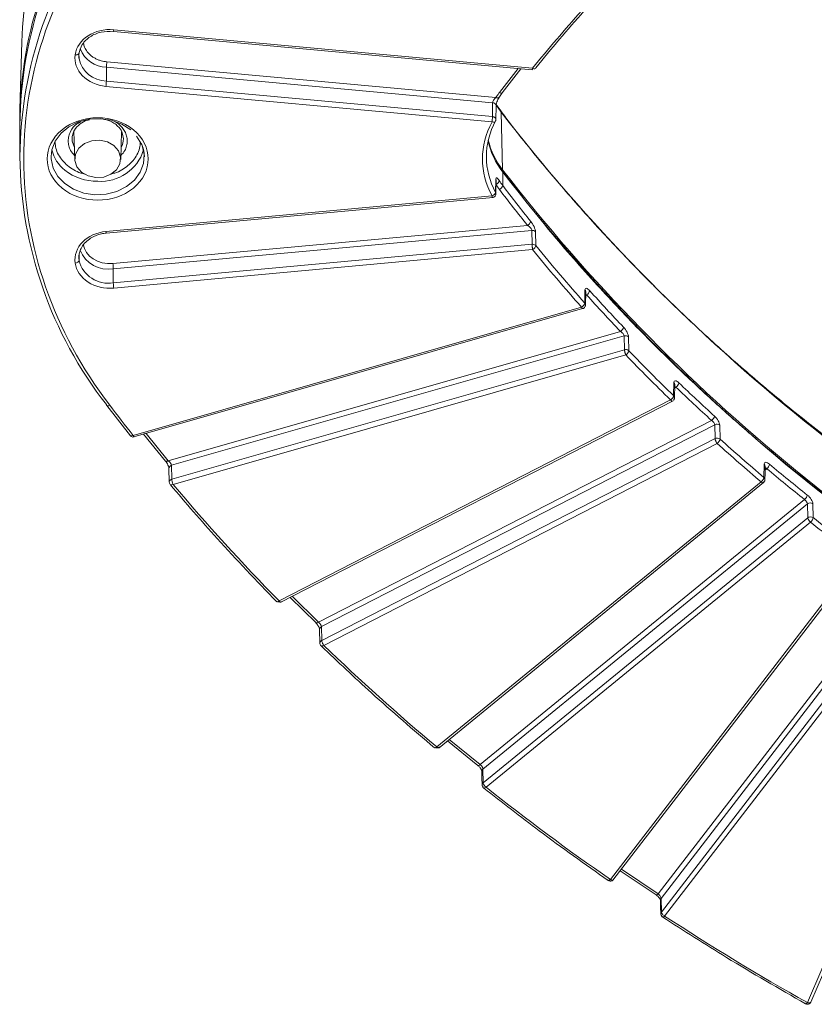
# Model space of a CAD drawing. Header units: millimetres. Extents: x 0 to 420, y 0 to 297.
# Tile 52 of 81: x 272 to 298, y 111 to 143. Entities that reach past the tile are written whole.
import ezdxf

# ---------------------------------------------------------------- set-up
doc = ezdxf.new("R2010")
doc.units = ezdxf.units.MM

msp = doc.modelspace()

# ---------------------------------------------------------------- linework, layer by layer
at = {"color": 7, "linetype": 'Continuous', "lineweight": 15}
for p, q in [((275.12590078, 142.25390909), (275.12639338, 142.25407956)), ((275.12590078, 142.25390909), (288.60391503, 141.01390724)), ((288.61536053, 141.066216), (275.13735287, 142.30622107)), ((272.18131912, 141.91926699), (272.11576496, 139.7519801)), ((274.02104881, 141.36815945), (274.00867871, 141.52929342)), ((274.91538254, 141.27486191), (287.43233274, 140.12327983)), ((274.89991202, 140.65638225), (274.90138716, 141.10255297)), ((287.32965511, 139.95912285), (274.90138716, 141.10255297)), ((287.63820429, 140.27519765), (288.24235829, 141.04716928)), ((287.32407066, 139.5133307), (274.89991202, 140.65638225)), ((274.88591926, 140.48406686), (287.31008317, 139.34101961)), ((287.52684705, 140.11700206), (287.63820429, 140.27519765)), ((287.32965511, 139.95912285), (287.32407066, 139.5133307)), ((287.43507755, 139.41279472), (287.44065938, 139.85846427)), ((287.59023854, 139.69428821), (287.44655993, 139.90394742)), ((287.6487252, 137.79760071), (287.60046969, 139.65183264)), ((272.1154752, 139.23445927), (272.1154752, 138.22294564)), ((273.83863066, 139.0218825), (273.85654044, 138.98189486)), ((273.85506003, 139.03084563), (273.88213148, 138.13586902)), ((275.36185728, 138.13586687), (275.38884444, 139.02812516)), ((275.38744569, 138.98193358), (275.40322705, 139.01672031)), ((275.38855994, 139.01864793), (275.39691556, 139.03134692)), ((275.87076467, 138.88780157), (276.02604683, 138.62902999)), ((287.42988295, 137.49936981), (287.42448816, 137.07383066)), ((287.43506702, 137.03059308), (287.44064884, 137.45585046)), ((287.65424907, 137.29527451), (287.65424907, 137.72949925)), ((287.3100858, 136.96055806), (274.88591663, 135.81750651)), ((274.89737003, 135.7651956), (287.35131069, 136.91097881)), ((288.45248667, 136.01387285), (275.10789354, 134.78614412)), ((288.59318866, 135.85322401), (275.12188366, 134.61383517)), ((288.59318866, 135.85322401), (288.60137041, 135.40766846)), ((288.71949222, 135.3639918), (288.711321, 135.80952154)), ((288.60137041, 135.40766846), (275.12336407, 134.16766876)), ((275.13735682, 133.99535337), (288.6153658, 135.23535952)), ((275.12336407, 134.16766876), (275.12188366, 134.61383517)), ((290.30132403, 133.94253475), (290.29324501, 133.51610728)), ((290.31716071, 133.45521288), (290.32525291, 133.88161239)), ((290.19216897, 133.38390018), (275.76056383, 129.2605015)), ((275.78378938, 129.20929808), (290.22651601, 133.33587581)), ((291.44326392, 132.6035774), (276.89271775, 128.44619643)), ((291.56447035, 132.45919162), (276.99783989, 128.297212)), ((291.56447035, 132.45919162), (291.57305777, 132.01476745)), ((291.71266131, 131.98271648), (291.70409496, 132.42712344)), ((291.57305777, 132.01476745), (277.00557384, 127.85254693)), ((277.04685404, 127.68531845), (291.61433798, 131.84753897)), ((293.16165942, 130.96477733), (293.15309834, 130.53757337)), ((293.18254319, 130.46954441), (293.1911227, 130.8967333)), ((274.9166891, 130.22047895), (275.6716893, 129.24736469)), ((293.05755671, 130.39959107), (280.45733488, 123.93483876)), ((280.51003424, 123.89354842), (293.13664, 130.37183428)), ((294.37522524, 129.74105949), (281.72525432, 123.25078443)), ((294.47866414, 129.60270702), (281.82167578, 123.10882704)), ((294.47866414, 129.60270702), (294.48763879, 129.15912816)), ((294.64678002, 129.14249279), (294.63782908, 129.5860609)), ((276.09698261, 129.29878097), (276.80570821, 128.43100771)), ((294.48763879, 129.15912816), (281.83027373, 122.66505675)), ((281.89677092, 122.50774613), (294.55413861, 129.00181539)), ((277.00557384, 127.85254693), (276.99783989, 128.297212)), ((296.06876201, 128.33689186), (296.05962668, 127.90912436)), ((276.91420474, 128.19774075), (276.92194132, 127.75307352)), ((295.96971955, 127.76605945), (285.52942887, 119.24113603)), ((285.60848846, 119.21647362), (296.04877913, 127.74139704)), ((297.36873677, 127.1963305), (286.92898346, 118.67184586)), ((297.45980294, 127.05546792), (287.01954914, 118.5305746)), ((297.45980294, 127.05546792), (297.46927807, 126.61251282)), ((297.64448779, 126.61502058), (297.63503636, 127.05796492)), ((297.46927807, 126.61251282), (287.0289874, 118.0875894)), ((287.11736144, 117.94452428), (297.55765211, 126.4694477)), ((299.07105851, 125.31356595), (291.11790605, 114.97831296)), ((291.20201009, 114.95479587), (299.17182109, 125.31170426)), ((300.58008428, 124.80913444), (292.65906879, 114.51563499)), ((300.66690152, 124.65924017), (292.74946851, 114.3703953)), ((300.67705891, 124.21675182), (292.75981556, 113.92814785)), ((280.81619685, 124.0506288), (281.64592342, 123.22811292)), ((292.86564103, 113.80295038), (300.78288438, 124.09154574)), ((281.76319702, 123.02092772), (281.77180288, 122.57715958)), ((281.83027373, 122.66505675), (281.82167578, 123.10882704)), ((302.55615508, 122.91309875), (297.45877297, 111.01815359)), ((297.57029353, 111.03320953), (302.67188505, 122.93798437)), ((285.88166062, 119.43953212), (286.85748397, 118.6428229)), ((287.0289874, 118.0875894), (287.01954914, 118.5305746)), ((291.43703672, 115.26022491), (292.5957853, 114.48103489)), ((291.22372625, 114.9949194), (291.21615563, 114.97477354)), ((292.7307079, 114.30822093), (292.73032331, 114.31456613)), ((292.75981556, 113.92814785), (292.74946851, 114.3703953)), ((297.57673673, 111.05535288), (297.5674855, 111.03166269))]:
    msp.add_line(p, q, dxfattribs=at)
at = {"color": 8, "linetype": 'Continuous', "lineweight": 15}
for p, q in [((288.14986176, 141.05567518), (287.54806272, 140.28689124)), ((287.43284904, 139.89812303), (287.60046969, 139.65183264)), ((275.29374007, 139.27658979), (275.18858632, 139.33493763)), ((274.02009655, 134.88615143), (274.02556774, 135.06864195)), ((290.3231561, 133.77098375), (290.35442116, 133.7799208)), ((293.18898638, 130.79056349), (293.22937624, 130.81128755)), ((276.89271775, 128.44619643), (276.17768593, 129.32184207)), ((296.10134679, 128.14697635), (296.15292399, 128.18909124)), ((281.72525432, 123.25078443), (280.88361337, 124.08521856)), ((286.92898346, 118.67184586), (285.93523717, 119.48328027)), ((292.65906879, 114.51563499), (291.47619641, 115.31111177))]:
    msp.add_line(p, q, dxfattribs=at)
at = {"color": 7, "linetype": 'Continuous', "lineweight": 15, "flags": 128}
for points in [[(274.02031782, 141.37320441), (274.01735569, 141.39752802), (274.01412751, 141.48612309)], [(287.43233274, 140.12327983), (287.45382236, 140.1152567), (287.47450066, 140.11032613), (287.4935405, 140.10865594), (287.51024119, 140.11032789), (287.52394418, 140.11526892), (287.53413318, 140.1232984), (287.53581642, 140.12539078)], [(272.11547784, 139.01526844), (272.11012255, 139.37878364), (272.11576233, 139.75188761)], [(287.58735148, 139.69266218), (287.59576241, 139.67724117), (287.60046969, 139.65183264)], [(273.12198672, 138.22358016), (273.1465557, 138.44372405), (273.2541329, 138.72562497), (273.44120696, 138.97831003), (273.69690662, 139.18709924), (274.00636458, 139.33985284), (274.35160259, 139.42769401), (274.71255347, 139.44552509), (275.06824126, 139.39230287), (275.3979903, 139.27111824), (275.68264485, 139.08901757)], [(275.14531731, 138.57810337), (274.93476746, 138.69848141), (274.68649618, 138.75280059), (274.43044354, 138.73450922), (274.19749791, 138.64581413), (274.01575016, 138.49740968), (273.90712193, 138.30719576), (273.88472088, 138.09811833), (273.95124441, 137.8953947), (274.09866882, 137.72347215), (274.30921867, 137.60309411), (274.55749258, 137.54877278), (274.81354259, 137.5670663), (275.04649349, 137.65576569), (275.22824123, 137.80417014), (275.3368642, 137.99437976), (275.35926788, 138.20345504), (275.29274172, 138.40618082), (275.14531731, 138.57810337)], [(276.79389392, 128.44239388), (276.79734997, 128.43755542), (276.80689096, 128.43039921), (276.81972467, 128.42662398), (276.83536906, 128.42637378), (276.85321298, 128.42965716), (276.87257682, 128.43634932), (276.89271775, 128.44619643)], [(296.09469812, 127.83612679), (296.09884168, 128.02967916), (296.10384662, 128.26388353)], [(281.63498631, 123.23708385), (281.63691453, 123.23458941), (281.6457522, 123.22818817), (281.65764551, 123.22543033), (281.67213349, 123.2264169), (281.68866296, 123.23111773), (281.70660171, 123.2393435), (281.72525432, 123.25078443)], [(286.84732131, 118.65009903), (286.84820639, 118.64899376), (286.85028476, 118.64690585)], [(286.9829446, 118.45743057), (286.98721724, 118.25698882), (286.99238286, 118.01444536)], [(292.73070263, 114.30824244), (292.73539146, 114.10813193), (292.74105495, 113.86599069)]]:
    msp.add_lwpolyline(points, dxfattribs=at)
at = {"color": 8, "linetype": 'Continuous', "lineweight": 15, "flags": 128}
for points in [[(273.870441, 138.52236872), (273.80331951, 138.71690812), (273.79701855, 138.80602479)], [(276.02976893, 138.6457809), (276.05406922, 138.58733411), (276.11924932, 138.29690052), (276.09741462, 138.00216724), (275.98983479, 137.72026847), (275.80276073, 137.46758341), (275.54706107, 137.2587942), (275.2376031, 137.1060406), (274.89236773, 137.01819728), (274.53141949, 137.00037265), (274.17573169, 137.05359487), (273.84597739, 137.1747752), (273.56132547, 137.35687372), (273.33831069, 137.58930578), (273.18990374, 137.85856363), (273.12472364, 138.14899723), (273.12198672, 138.22358016)], [(287.42988295, 137.49936981), (287.43855994, 137.47625184), (287.44064884, 137.45588918)], [(295.96971955, 127.76605945), (295.98677585, 127.75348714), (296.00318941, 127.74410205), (296.01834384, 127.73825696), (296.03167278, 127.73616484), (296.04267311, 127.73790964), (296.04877913, 127.74139704)], [(285.60848846, 119.21647362), (285.60238243, 119.21298621), (285.5913821, 119.21124141), (285.57805316, 119.21333353), (285.56289874, 119.21917863), (285.54648517, 119.22856372), (285.52942887, 119.24113603)], [(286.85028476, 118.64690585), (286.85629069, 118.6432593), (286.86715931, 118.64139839), (286.88040659, 118.64347548), (286.89552677, 118.64942169), (286.91192453, 118.65900038), (286.92898346, 118.67184586)], [(292.58969508, 114.48383392), (292.59386762, 114.48161092), (292.60362461, 114.48056305), (292.61550475, 114.48363602), (292.62906023, 114.490705), (292.64376948, 114.50151617), (292.65906879, 114.51563499)]]:
    msp.add_lwpolyline(points, dxfattribs=at)
at = {"color": 8, "linetype": 'Continuous', "lineweight": 15}
for centre, radius, start, end in [((285.2945499, 139.24101282), 13.18868587, 142.040050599, 177.780044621), ((285.24164494, 138.11009053), 13.12664758, 141.979234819, 179.508431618), ((274.94933022, 142.31851856), 0.18842438, 340.001918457, 356.257939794), ((274.9201874, 142.02391866), 0.92155748, 201.76526868, 268.831055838), ((274.90736025, 141.56359667), 0.90724499, 192.114007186, 269.52961231), ((287.60434222, 140.36745843), 0.09827744, 235.064115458, 290.174321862), ((287.3319844, 139.85015809), 0.10898965, 4.354912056, 91.224595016), ((274.87447254, 138.80293597), 0.57251722, 330.659240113, 359.729646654), ((289.54514119, 138.23275271), 2.41666497, 180.232461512, 208.656295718), ((274.60575125, 139.13040846), 1.69939466, 232.078086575, 270.592015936), ((287.62103343, 137.72987114), 0.03321772, 359.358520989, 74.332367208), ((275.00259392, 135.81603455), 0.11668657, 179.277213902, 205.805736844), ((274.9668481, 135.58253283), 0.98102558, 201.997105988, 279.09281081), ((293.09846517, 130.89702387), 0.09265012, 359.813661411, 46.994061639), ((274.95054215, 130.31279657), 0.0983292, 249.850531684, 304.921225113), ((277.01853929, 128.19491301), 0.10437217, 101.438907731, 178.461678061), ((296.00969938, 128.26357116), 0.09415051, 0.209728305, 51.147227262), ((281.8626009, 123.01819889), 0.09944006, 114.302599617, 178.398982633), ((287.07553816, 118.45682377), 0.09259566, 127.204480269, 179.613875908), ((292.81777027, 114.31577567), 0.08745532, 141.35132955, 180.79244401)]:
    msp.add_arc(centre, radius, start, end, dxfattribs=at)
at = {"color": 7, "linetype": 'Continuous', "lineweight": 15}
for centre, radius, start, end in [((285.26732079, 139.11262234), 13.15240992, 142.017305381, 179.469234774), ((284.69450602, 141.52800315), 12.51930245, 161.041146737, 178.209052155), ((330.57232571, 107.03164218), 53.95442712, 138.337022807, 140.869182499), ((276.44017058, 141.06429175), 1.53925903, 172.137299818, 178.575657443), ((273.36076209, 140.69464204), 1.53962538, 352.138993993, 358.576049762), ((335.07190393, 176.56178042), 60.13219864, 217.8657484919, 243.6681695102), ((289.54501377, 138.21317406), 2.41653742, 151.343068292, 179.768265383), ((289.67874921, 139.29293509), 2.55791564, 192.743336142, 217.677391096), ((289.6823614, 139.36712914), 2.56887051, 193.896782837, 217.660395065), ((274.27465827, 138.70418135), 1.15968063, 193.196635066, 232.039983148), ((274.71432242, 138.88104138), 1.45279047, 266.408266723, 342.303665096), ((285.26721736, 138.34475102), 13.15230313, 180.531662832, 217.982877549), ((335.07840299, 174.67507629), 60.0793021, 217.8657441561, 243.6681738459), ((287.37963151, 137.49267789), 0.16759623, 290.841889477, 346.388221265), ((289.86222686, 138.97551168), 2.77459238, 213.274350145, 217.270577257), ((335.07898149, 174.60305567), 60.07299234, 217.86568841, 243.6682295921), ((287.47857276, 137.3355762), 0.18023982, 292.67737104, 347.079410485), ((329.59472701, 169.19631498), 52.6942129, 217.257581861, 218.849962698), ((288.37651282, 136.18240327), 0.18486354, 294.265947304, 347.414521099), ((288.61019011, 135.71766745), 0.13661855, 42.247904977, 97.148690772), ((288.63677211, 135.29525425), 0.10755216, 39.725406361, 51.479072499), ((330.58692021, 169.42634433), 53.97337664, 219.130989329, 221.707832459), ((274.68600707, 134.97726855), 0.67211543, 163.809339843, 187.79144701), ((274.96023605, 135.12348992), 0.96964161, 194.173050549, 279.685236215), ((273.58178184, 134.57551353), 1.54057852, 1.425370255, 7.858191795), ((276.66251399, 134.20592855), 1.53962538, 181.423950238, 187.861006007), ((290.23347631, 133.88072966), 0.0917779, 0.53094704, 42.331592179), ((290.26485621, 133.9525723), 0.19450044, 297.418546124, 348.102618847), ((331.59744053, 170.90490986), 55.32744368, 221.959809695, 223.616608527), ((291.34577127, 132.77842759), 0.20019342, 299.143083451, 348.469425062), ((291.60662986, 132.32275746), 0.14279953, 46.958259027, 107.171665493), ((291.63711083, 131.90916967), 0.10543722, 44.230068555, 51.517004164), ((332.47078709, 171.16766986), 56.5392376, 223.872641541, 225.940472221), ((293.11863948, 130.98944763), 0.20977046, 301.863332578, 349.046962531), ((333.27677709, 172.57836462), 57.69863268, 226.1773306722, 227.7313375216), ((274.93339357, 130.24870238), 0.03280022, 176.889300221, 239.34672189), ((294.25580592, 129.92116734), 0.2161014, 303.546104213, 349.403804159), ((294.54556663, 129.47314202), 0.1458185, 50.748826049, 117.310125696), ((294.58639894, 129.07517141), 0.09043253, 48.110814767, 51.640693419), ((334.12769179, 172.94271202), 58.96780137, 227.9689384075, 229.7912925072), ((296.01970483, 128.37196849), 0.22625524, 306.071924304, 349.942807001), ((334.87926365, 174.41162297), 60.13393632, 230.0206052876, 231.5133127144), ((296.02966314, 127.76256358), 0.02852093, 312.085925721, 4.498175), ((297.22571299, 127.38099527), 0.23357414, 307.757957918, 350.2942243), ((297.54907886, 126.9402773), 0.14573629, 53.856094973, 127.776678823), ((297.69768876, 126.65477872), 0.23228829, 190.483625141, 232.925200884), ((335.64864284, 174.80852043), 61.37531449, 231.7415961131, 233.5159784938), ((287.25739809, 118.1298553), 0.23228829, 190.483625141, 232.925200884)]:
    msp.add_arc(centre, radius, start, end, dxfattribs=at)
for points, knots in [([(275.00682788, 130.23217188), (273.19873076, 132.60941664), (272.2404777, 135.35239488), (272.2404777, 140.94918167), (273.19873076, 143.69215991), (275.00682788, 146.06940467)], [0, 0, 0, 0, 0.5, 0.5, 1, 1, 1, 1]), ([(274.00868793, 141.52937193), (274.03748449, 141.63427709), (274.09518861, 141.84449175), (274.36294586, 142.09342346), (274.72199129, 142.25318706), (274.99151837, 142.2539071), (275.12660016, 142.25426798)], [0, 0, 0, 0, 0.2484514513, 0.4978604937, 0.7483373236, 1, 1, 1, 1]), ([(274.02010051, 141.55723338), (274.01947663, 141.5475397), (274.0188314, 141.53751434), (274.00941948, 141.53046223), (274.00910808, 141.53022891)], [0, 0, 0, 0, 0.9669145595, 1, 1, 1, 1]), ([(273.89590421, 141.49775444), (273.86256418, 141.25613928), (273.94814259, 141.01358647), (274.31945975, 140.63339119), (274.59001833, 140.51129185), (274.88591924, 140.48406836)], [0, 0, 0, 0, 0.5, 0.5, 1, 1, 1, 1]), ([(274.40376167, 141.47604242), (274.41771541, 141.46507378), (274.44553288, 141.44320727), (274.49047713, 141.41344783), (274.53752029, 141.38613504), (274.5869079, 141.36147717), (274.6496983, 141.33462943), (274.72705163, 141.30847987), (274.81982587, 141.28615913), (274.8834546, 141.27863581), (274.91538038, 141.27486098)], [0, 0, 0, 0, 0.1003982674, 0.2001488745, 0.2997076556, 0.3995330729, 0.5000799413, 0.666971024, 0.8329023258, 1, 1, 1, 1]), ([(288.61536498, 141.06621866), (288.6143895, 141.05976445), (288.61254464, 141.04755806), (288.60992352, 141.03406038), (288.60798883, 141.02476834), (288.60666795, 141.01897491), (288.60463876, 141.0128098), (288.60201108, 141.0130505), (288.60157816, 141.02838944), (288.60137155, 141.03570987)], [0, 0, 0, 0, 0.12845528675, 0.24293825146, 0.34309442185, 0.42905612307, 0.50130818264, 0.76200217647, 1, 1, 1, 1]), ([(287.43233004, 140.1232759), (287.40422362, 140.1003372), (287.37808819, 140.07004594), (287.34080887, 140.00886395), (287.33009751, 139.9791942), (287.32965821, 139.95912254)], [0, 0, 0, 0, 0.5, 0.5, 1, 1, 1, 1]), ([(287.44065674, 139.85846642), (287.44217498, 139.87614191), (287.44521322, 139.91151344), (287.46643049, 139.98473659), (287.49736018, 140.06099224), (287.52316161, 140.10412761), (287.53617731, 140.12588753)], [0, 0, 0, 0, 0.2470784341, 0.4944440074, 0.7449689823, 1, 1, 1, 1]), ([(308.38235629, 122.71851279), (307.86960509, 122.9818014), (306.76706908, 123.54793402), (305.11815558, 124.47403443), (303.42705784, 125.4845713), (301.77393074, 126.54321479), (300.15993287, 127.64744363), (298.58762621, 128.79660994), (297.05907309, 129.98950879), (295.5763544, 131.2250206), (294.14149524, 132.50196207), (292.75628053, 133.81903482), (291.42304054, 135.17520313), (290.1416065, 136.56816907), (288.92101281, 138.00023653), (288.07121634, 139.04407379), (287.64703362, 139.61902193), (287.59097875, 139.69500015)], [0, 0, 0, 0, 0.0612305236, 0.1316600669, 0.2022814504, 0.27308013, 0.344043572, 0.4151618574, 0.4864269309, 0.5578324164, 0.629372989, 0.7010449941, 0.7728457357, 0.844773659, 0.9168279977, 0.9890089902, 1, 1, 1, 1]), ([(275.77103379, 139.08903329), (275.13685667, 139.60686479), (274.10711388, 139.60686479), (272.83875963, 138.57120178), (272.83875963, 137.73037477), (273.47293675, 137.21254326)], [0, 0, 0, 0, 0.5, 0.5, 1, 1, 1, 1]), ([(273.79698431, 138.80023668), (273.80096174, 138.84884459), (273.80859919, 138.94218132), (273.88285777, 139.10980238), (274.03323408, 139.27151445), (274.21687111, 139.38167362), (274.32782442, 139.40356374), (274.3524666, 139.40842543)], [0, 0, 0, 0, 0.1913147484, 0.3673618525, 0.6726532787, 0.9272979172, 1, 1, 1, 1]), ([(274.77253634, 139.43894484), (274.86217503, 139.41871002), (275.01103071, 139.3851077), (275.1866671, 139.28285922), (275.26118707, 139.20673393), (275.29906638, 139.16803862)], [0, 0, 0, 0, 0.426699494, 0.7085850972, 1, 1, 1, 1]), ([(287.32407437, 139.51333192), (287.32400712, 139.5084812), (287.32387149, 139.49869712), (287.32308321, 139.47982285), (287.3218388, 139.45777353), (287.31954685, 139.4286433), (287.31643726, 139.38665422), (287.31243263, 139.35790357), (287.31008094, 139.34101996)], [0, 0, 0, 0, 0.11855051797, 0.2391209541, 0.36573313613, 0.50131768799, 0.70715245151, 1, 1, 1, 1]), ([(287.43413979, 139.41281622), (287.43437175, 139.40908183), (287.43524121, 139.3950847), (287.42903554, 139.38179934), (287.42448552, 139.37205847)], [0, 0, 0, 0, 0.2667969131, 1, 1, 1, 1]), ([(273.47293675, 137.21254326), (274.10711388, 136.69471176), (275.13685667, 136.69471176), (276.40521092, 137.73037477), (276.40521092, 138.57120178), (275.77103379, 139.08903329)], [0, 0, 0, 0, 0.5, 0.5, 1, 1, 1, 1]), ([(275.29906638, 139.16803862), (275.30320785, 139.16426467), (275.35742774, 139.11485621), (275.42274048, 138.98925865), (275.43862977, 138.86536837), (275.44698338, 138.80023453)], [0, 0, 0, 0, 0.0377410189, 0.4941038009, 1, 1, 1, 1]), ([(276.02604683, 138.62902999), (276.03472353, 138.61514158), (276.11254127, 138.49058208), (276.11754118, 138.34886415), (276.1219836, 138.2229478)], [0, 0, 0, 0, 0.1115002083, 1, 1, 1, 1]), ([(308.41883439, 120.78797193), (307.64917294, 121.18896463), (306.19044326, 121.94896107), (304.19353758, 123.11180152), (302.47293842, 124.18513549), (301.09936904, 125.10036228), (300.02367654, 125.8532938), (299.20367237, 126.44897837), (298.4897734, 126.9841423), (297.75426632, 127.55123864), (296.9027239, 128.22967012), (295.88273914, 129.07675557), (294.73112946, 130.08084816), (293.46191055, 131.25134336), (292.09110347, 132.59805351), (290.63975192, 134.13238701), (289.12177178, 135.86080765), (288.14629533, 137.10830785), (287.63794614, 137.75841654)], [0, 0, 0, 0, 0.0923592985, 0.1750474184, 0.2480639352, 0.3114087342, 0.3543948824, 0.3914100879, 0.422454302, 0.4524493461, 0.4937627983, 0.542828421, 0.5996459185, 0.6642151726, 0.7365355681, 0.8166068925, 0.9044285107, 1, 1, 1, 1]), ([(287.54251611, 137.4532339), (287.51223002, 137.49939827), (287.48324255, 137.5331896), (287.44241985, 137.55241628), (287.43036266, 137.53719874), (287.42988103, 137.49936833)], [0, 0, 0, 0, 0.5, 0.5, 1, 1, 1, 1]), ([(287.31008094, 136.96055659), (287.34042328, 136.97146099), (287.36952515, 136.98952264), (287.41243569, 137.03200865), (287.42449008, 137.0546961), (287.42449008, 137.07383383)], [0, 0, 0, 0, 0.5, 0.5, 1, 1, 1, 1]), ([(287.32121784, 136.90912038), (287.32293351, 136.9089771), (287.33894854, 136.90763965), (287.36572499, 136.91947077), (287.39192798, 136.9366677), (287.4032454, 136.94950889), (287.40690502, 136.95366124)], [0, 0, 0, 0, 0.0519186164, 0.4846384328, 0.8333518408, 1, 1, 1, 1]), ([(287.40690502, 136.95366124), (287.41549235, 136.96698622), (287.42848339, 136.98714446), (287.43570861, 137.01933713), (287.43394961, 137.03600098), (287.43304133, 137.04460555)], [0, 0, 0, 0, 0.4853599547, 0.7342597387, 1, 1, 1, 1]), ([(288.45249029, 136.01387619), (288.48698566, 135.99174855), (288.52117454, 135.96341988), (288.57490939, 135.90369099), (288.59248952, 135.87400215), (288.5931852, 135.85322103)], [0, 0, 0, 0, 0.5, 0.5, 1, 1, 1, 1]), ([(288.71131964, 135.80952159), (288.71055657, 135.85114054), (288.69127502, 135.91192891), (288.63231918, 136.03569869), (288.59480169, 136.09509621), (288.55693031, 136.1421192)], [0, 0, 0, 0, 0.5, 0.5, 1, 1, 1, 1]), ([(274.03949728, 135.13064076), (274.05162732, 135.17746996), (274.0799489, 135.2868082), (274.19057872, 135.43890561), (274.341869, 135.57321793), (274.50230896, 135.66423447), (274.66216087, 135.72283073), (274.79021438, 135.75560938), (274.87234956, 135.76026697), (274.89777833, 135.76170895)], [0, 0, 0, 0, 0.1468550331, 0.3428815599, 0.5237401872, 0.6857539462, 0.8058701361, 0.9398980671, 1, 1, 1, 1]), ([(288.60137155, 135.40766984), (288.61893352, 135.4093792), (288.63805874, 135.40804308), (288.67402628, 135.39828307), (288.69068264, 135.38987798), (288.70375926, 135.37940569)], [0, 0, 0, 0, 0.5, 0.5, 1, 1, 1, 1]), ([(288.60137155, 135.40766984), (288.60140156, 135.40298121), (288.60146225, 135.39349913), (288.60226784, 135.37507823), (288.60363488, 135.35296089), (288.60535131, 135.32864932), (288.6076904, 135.30275161), (288.60992766, 135.27969119), (288.61267819, 135.25627489), (288.61437205, 135.24308798), (288.61536498, 135.23535789)], [0, 0, 0, 0, 0.1144789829, 0.2315172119, 0.3585722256, 0.5000130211, 0.619710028, 0.759778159, 0.8591832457, 1, 1, 1, 1]), ([(274.02011051, 134.88606875), (274.01954214, 134.86709973), (274.00620674, 134.84784105), (273.95974959, 134.81704504), (273.9284826, 134.80673722), (273.8959154, 134.80374097)], [0, 0, 0, 0, 0.5, 0.5, 1, 1, 1, 1]), ([(273.8959154, 134.80374097), (273.92925543, 134.5621258), (274.07878787, 134.34120367), (274.54440486, 134.03800806), (274.84145408, 133.9681298), (275.13735499, 133.99535329)], [0, 0, 0, 0, 0.5, 0.5, 1, 1, 1, 1]), ([(290.45518115, 133.9124771), (290.41594381, 133.95612078), (290.37690629, 133.9851583), (290.31985423, 133.99744101), (290.30203525, 133.98003515), (290.30132488, 133.94253486)], [0, 0, 0, 0, 0.5, 0.5, 1, 1, 1, 1]), ([(290.22603132, 133.33763086), (290.23400501, 133.33964453), (290.25323367, 133.34450053), (290.27397848, 133.36021098), (290.28532257, 133.37289854), (290.28899081, 133.37700121)], [0, 0, 0, 0, 0.3240365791, 0.7814193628, 1, 1, 1, 1]), ([(290.28899081, 133.37700121), (290.29767315, 133.39032002), (290.31080756, 133.41046839), (290.31827692, 133.44738097), (290.31570938, 133.4829718), (290.307731, 133.51208901), (290.29751946, 133.52304815), (290.29721208, 133.52337802)], [0, 0, 0, 0, 0.3020199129, 0.4568881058, 0.7123511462, 0.9913416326, 1, 1, 1, 1]), ([(291.70409133, 132.4271236), (291.70333218, 132.46648481), (291.68414731, 132.52395055), (291.62367652, 132.63844644), (291.58249687, 132.69583227), (291.54192606, 132.73841364)], [0, 0, 0, 0, 0.5, 0.5, 1, 1, 1, 1]), ([(291.44326701, 132.60357874), (291.47355312, 132.58509473), (291.5043277, 132.55925698), (291.54954239, 132.50621109), (291.56389978, 132.47881377), (291.56446775, 132.45918728)], [0, 0, 0, 0, 0.5, 0.5, 1, 1, 1, 1]), ([(291.5730566, 132.01476575), (291.59362223, 132.02071862), (291.61811953, 132.02253598), (291.66497978, 132.01440234), (291.6867803, 132.00449298), (291.70272689, 131.99171032)], [0, 0, 0, 0, 0.5, 0.5, 1, 1, 1, 1]), ([(291.5730566, 132.01476575), (291.57318633, 132.01055472), (291.57345558, 132.00181575), (291.57584431, 131.98469523), (291.5794931, 131.96265615), (291.58473947, 131.93722115), (291.59246309, 131.90915438), (291.59974042, 131.88569147), (291.60744359, 131.8643724), (291.61178714, 131.85376281), (291.61433519, 131.84753893)], [0, 0, 0, 0, 0.1038557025, 0.2155273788, 0.3462798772, 0.5000376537, 0.6316601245, 0.7955674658, 0.8800743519, 1, 1, 1, 1]), ([(291.71266357, 131.98271934), (291.71266357, 131.9635816), (291.70230348, 131.93858639), (291.66542423, 131.88788534), (291.64041276, 131.86425225), (291.61433519, 131.84753893)], [0, 0, 0, 0, 0.5, 0.5, 1, 1, 1, 1]), ([(293.32458623, 130.94958762), (293.28218449, 130.99028377), (293.2405479, 131.01525824), (293.18052571, 131.02111906), (293.16239761, 131.00161603), (293.1616594, 130.96477767)], [0, 0, 0, 0, 0.5, 0.5, 1, 1, 1, 1]), ([(293.05756138, 130.39959597), (293.0828991, 130.41705155), (293.10720097, 130.44139655), (293.14303393, 130.49314732), (293.15310009, 130.51843742), (293.15310009, 130.53757516)], [0, 0, 0, 0, 0.5, 0.5, 1, 1, 1, 1]), ([(293.15309834, 130.53757337), (293.15999456, 130.52939615), (293.17259407, 130.51445619), (293.18182549, 130.49129197), (293.1811555, 130.47747405), (293.18088365, 130.47186739)], [0, 0, 0, 0, 0.4181108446, 0.7638965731, 1, 1, 1, 1]), ([(293.15438646, 130.39270285), (293.16306702, 130.40602226), (293.17620195, 130.42617642), (293.18365627, 130.46305461), (293.18126851, 130.49880356), (293.17213138, 130.52929902), (293.16048501, 130.54145301), (293.15890934, 130.54309736)], [0, 0, 0, 0, 0.2917483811, 0.4414571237, 0.6882652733, 0.957824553, 1, 1, 1, 1]), ([(294.63782403, 129.58605929), (294.63704881, 129.62444826), (294.6179152, 129.67882751), (294.55516524, 129.78754903), (294.51166825, 129.84193294), (294.46821878, 129.8814292)], [0, 0, 0, 0, 0.5, 0.5, 1, 1, 1, 1]), ([(294.37522702, 129.74106125), (294.40168223, 129.72368154), (294.42820689, 129.69887911), (294.46650173, 129.64798258), (294.47819333, 129.62185658), (294.47866687, 129.60270546)], [0, 0, 0, 0, 0.5, 0.5, 1, 1, 1, 1]), ([(275.65556286, 129.27728196), (275.6565066, 129.26808597), (275.65785571, 129.25493991), (275.66975698, 129.25036193), (275.67333303, 129.24898636)], [0, 0, 0, 0, 0.6995238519, 1, 1, 1, 1]), ([(275.6637736, 129.25638566), (275.67060914, 129.24790392), (275.68742629, 129.22703673), (275.72793109, 129.20964197), (275.76737826, 129.2044519), (275.78861138, 129.21212772), (275.79442092, 129.21422788)], [0, 0, 0, 0, 0.2200923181, 0.5414816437, 0.8745459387, 1, 1, 1, 1]), ([(294.48764235, 129.15912786), (294.50944949, 129.17036358), (294.53877965, 129.17694957), (294.59674748, 129.17221191), (294.62399919, 129.16094573), (294.64252591, 129.14608569)], [0, 0, 0, 0, 0.5, 0.5, 1, 1, 1, 1]), ([(294.48764235, 129.15912786), (294.48792323, 129.15497408), (294.48857239, 129.14537391), (294.49189479, 129.12795136), (294.49833701, 129.10673303), (294.50800644, 129.08051959), (294.52677481, 129.04224543), (294.5437813, 129.01711672), (294.55413623, 129.00181633)], [0, 0, 0, 0, 0.1042356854, 0.240908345, 0.3526723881, 0.5013822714, 0.6964012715, 1, 1, 1, 1]), ([(276.79680469, 128.43819409), (276.81258395, 128.41769567), (276.84355656, 128.37745995), (276.88208193, 128.30792839), (276.90844464, 128.24339884), (276.91230926, 128.21272611), (276.91420737, 128.19766116)], [0, 0, 0, 0, 0.2645129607, 0.5192041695, 0.7638565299, 1, 1, 1, 1]), ([(276.99783808, 128.29721003), (276.99735171, 128.31661795), (276.98520189, 128.34424302), (276.94619513, 128.39899269), (276.91949467, 128.4261946), (276.8927142, 128.44619498)], [0, 0, 0, 0, 0.5, 0.5, 1, 1, 1, 1]), ([(296.24248138, 128.3324581), (296.19699952, 128.37059669), (296.15252996, 128.39271198), (296.08864605, 128.39435146), (296.06954297, 128.37357749), (296.06875968, 128.33689295)], [0, 0, 0, 0, 0.5, 0.5, 1, 1, 1, 1]), ([(276.94387411, 127.69962169), (276.92979983, 127.71606439), (276.92003885, 127.73922918), (276.92428729, 127.78831574), (276.93891725, 127.81292457), (276.95982038, 127.82943305)], [0, 0, 0, 0, 0.5, 0.5, 1, 1, 1, 1]), ([(277.04685174, 127.68531774), (277.01954115, 127.66997354), (276.99334707, 127.66285967), (276.95472406, 127.66822454), (276.94387411, 127.68048395), (276.94387411, 127.69962169)], [0, 0, 0, 0, 0.5, 0.5, 1, 1, 1, 1]), ([(276.96009739, 127.66986302), (277.45596377, 127.09166313), (278.55183631, 125.81383226), (279.73062971, 124.58614166), (280.37603624, 123.91396321)], [0, 0, 0, 0, 0.45248546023, 1, 1, 1, 1]), ([(277.00557315, 127.85254456), (277.00575968, 127.83343033), (277.01029138, 127.80441917), (277.02553819, 127.74265163), (277.03616348, 127.71025923), (277.04685174, 127.68531774)], [0, 0, 0, 0, 0.5, 0.5, 1, 1, 1, 1]), ([(296.09385255, 127.83099687), (296.09321156, 127.8247069), (296.09199097, 127.81272932), (296.08204837, 127.78915583), (296.06788423, 127.77475321), (296.05809622, 127.7648004)], [0, 0, 0, 0, 0.2546649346, 0.4849421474, 1, 1, 1, 1]), ([(296.06654139, 127.75916048), (296.07512373, 127.77248561), (296.08810843, 127.79264594), (296.09534706, 127.82484297), (296.09359041, 127.8415172), (296.09268298, 127.8501306)], [0, 0, 0, 0, 0.4851839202, 0.7340616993, 1, 1, 1, 1]), ([(297.63503625, 127.05796421), (297.63422488, 127.0959841), (297.61440267, 127.14857447), (297.54833907, 127.25304755), (297.50227132, 127.30478091), (297.45594169, 127.34161823)], [0, 0, 0, 0, 0.5, 0.5, 1, 1, 1, 1]), ([(297.3687362, 127.19633148), (297.39225033, 127.17812587), (297.41567094, 127.15250308), (297.44928806, 127.10064165), (297.45938941, 127.07447096), (297.45980272, 127.05546603)], [0, 0, 0, 0, 0.5, 0.5, 1, 1, 1, 1]), ([(297.46927425, 126.61251008), (297.48992585, 126.62937824), (297.52248249, 126.64229219), (297.59066421, 126.64326993), (297.62348551, 126.63129352), (297.64448948, 126.61502271)], [0, 0, 0, 0, 0.5, 0.5, 1, 1, 1, 1]), ([(280.35972377, 123.9432424), (280.35972377, 123.92410466), (280.37000825, 123.9124671), (280.40661832, 123.90931584), (280.43144723, 123.91793097), (280.45733447, 123.93484043)], [0, 0, 0, 0, 0.5, 0.5, 1, 1, 1, 1]), ([(280.48232005, 123.90770635), (280.47231978, 123.90606334), (280.44776204, 123.90202859), (280.41980432, 123.90584295), (280.40681898, 123.91332811), (280.40612382, 123.91372881)], [0, 0, 0, 0, 0.394004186, 0.9675587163, 1, 1, 1, 1]), ([(280.5238268, 123.91933206), (280.5231597, 123.91059972), (280.52226365, 123.89887055), (280.51525474, 123.89792759), (280.51346394, 123.89768666)], [0, 0, 0, 0, 0.7444975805, 1, 1, 1, 1]), ([(281.63772849, 123.23371423), (281.64808675, 123.22303198), (281.66816873, 123.20232189), (281.69582835, 123.16638909), (281.71898895, 123.13146231), (281.7370045, 123.09911143), (281.74982046, 123.07110768), (281.75795349, 123.04852205), (281.76238027, 123.03125724), (281.76293369, 123.02427559), (281.76319702, 123.02095353)], [0, 0, 0, 0, 0.1591836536, 0.3086156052, 0.4482201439, 0.5778444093, 0.6977837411, 0.8080495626, 0.9086646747, 1, 1, 1, 1]), ([(281.82167458, 123.10882549), (281.82123509, 123.12792099), (281.81043291, 123.15434756), (281.77483396, 123.20655216), (281.75020912, 123.23228149), (281.72525451, 123.25078289)], [0, 0, 0, 0, 0.5, 0.5, 1, 1, 1, 1]), ([(281.77334388, 122.57747146), (281.77336544, 122.56961549), (281.77342691, 122.547212), (281.78631089, 122.51544659), (281.80414016, 122.49821662), (281.81148678, 122.49111695)], [0, 0, 0, 0, 0.2409884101, 0.68724629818, 1, 1, 1, 1]), ([(281.83027556, 122.66505575), (281.83057604, 122.64598633), (281.83787595, 122.6180637), (281.86243638, 122.55995851), (281.87955219, 122.53011835), (281.89676944, 122.50774422)], [0, 0, 0, 0, 0.5, 0.5, 1, 1, 1, 1]), ([(281.8107255, 122.49040935), (281.81002516, 122.49068968), (281.80223819, 122.49380657), (281.80181204, 122.50432578), (281.80142422, 122.51389892)], [0, 0, 0, 0, 0.0899378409, 1, 1, 1, 1]), ([(281.81770344, 122.48484232), (282.35051599, 121.97968048), (283.52804194, 120.86326314), (284.77379526, 119.7973092), (285.45586418, 119.21368319)], [0, 0, 0, 0, 0.4524847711, 1, 1, 1, 1]), ([(285.61780554, 119.23987697), (285.60551951, 119.23177909), (285.5877278, 119.22005234), (285.55638932, 119.21184949), (285.52697964, 119.20935592), (285.5017234, 119.2114976), (285.48848789, 119.21657931), (285.48672621, 119.2172557)], [0, 0, 0, 0, 0.3311909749, 0.4796055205, 0.6915352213, 0.9589426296, 1, 1, 1, 1]), ([(286.85019783, 118.6469854), (286.86136681, 118.63741854), (286.88300841, 118.61888126), (286.91272515, 118.58620543), (286.93738864, 118.55434599), (286.95636187, 118.52491369), (286.96960387, 118.49965285), (286.9778465, 118.47967745), (286.98219269, 118.46486286), (286.98270532, 118.45952809), (286.98294987, 118.45698318)], [0, 0, 0, 0, 0.1594548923, 0.3089683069, 0.4484506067, 0.5779477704, 0.6977483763, 0.8077852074, 0.908305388, 1, 1, 1, 1]), ([(287.01954693, 118.53057109), (287.01913654, 118.54956079), (287.00911831, 118.57575148), (286.97574634, 118.62772784), (286.95257298, 118.6533975), (286.92898079, 118.67184513)], [0, 0, 0, 0, 0.5, 0.5, 1, 1, 1, 1]), ([(287.0289755, 117.94449762), (287.00808428, 117.96125845), (286.99232896, 117.98795913), (286.99241776, 118.0438409), (287.00821623, 118.07062494), (287.02898858, 118.08759074)], [0, 0, 0, 0, 0.5, 0.5, 1, 1, 1, 1]), ([(286.99396337, 118.01376999), (286.99397652, 118.00606545), (286.99401452, 117.98379477), (287.00883625, 117.94882425), (287.02965533, 117.92910249), (287.03988236, 117.91941451)], [0, 0, 0, 0, 0.2120427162, 0.6129289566, 1, 1, 1, 1]), ([(287.0405172, 117.92000166), (287.03923625, 117.92041184), (287.03132864, 117.92294399), (287.03073274, 117.9341287), (287.03023336, 117.94350162)], [0, 0, 0, 0, 0.1619887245, 1, 1, 1, 1]), ([(287.04613853, 117.91529699), (287.63593859, 117.45433356), (288.93941163, 116.43559272), (290.30485128, 115.47243166), (291.052452, 114.9450851)], [0, 0, 0, 0, 0.452483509, 1, 1, 1, 1]), ([(291.03707367, 114.97261422), (291.03762355, 114.96338422), (291.03831687, 114.95174656), (291.04617007, 114.94965481), (291.04779477, 114.94922206)], [0, 0, 0, 0, 0.7931152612, 1, 1, 1, 1]), ([(291.04734169, 114.94828861), (291.05966223, 114.9411007), (291.08621502, 114.92560955), (291.13276361, 114.92362961), (291.17352066, 114.9363064), (291.19975371, 114.954508), (291.21106893, 114.96728298), (291.2147279, 114.97141399)], [0, 0, 0, 0, 0.22839773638, 0.49223479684, 0.72398936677, 0.91074716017, 1, 1, 1, 1]), ([(292.58960025, 114.48390702), (292.6016772, 114.47532723), (292.6250276, 114.45873848), (292.65680595, 114.42921705), (292.68299318, 114.40043729), (292.70294128, 114.37388785), (292.71668666, 114.35125818), (292.72516844, 114.33358262), (292.72957013, 114.32079233), (292.73007975, 114.31661154), (292.73032331, 114.31461345)], [0, 0, 0, 0, 0.1613615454, 0.3119871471, 0.4516701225, 0.5808379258, 0.6999900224, 0.8091406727, 0.9087845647, 1, 1, 1, 1]), ([(292.74946667, 114.37039476), (292.74905584, 114.38947095), (292.73898144, 114.41620162), (292.7056355, 114.46961615), (292.68253015, 114.49622252), (292.65906647, 114.51563533)], [0, 0, 0, 0, 0.5, 0.5, 1, 1, 1, 1]), ([(292.77725441, 113.80279885), (292.75852786, 113.81782289), (292.74440995, 113.83999917), (292.7382786, 113.88693194), (292.74625777, 113.91056201), (292.75981519, 113.92814943)], [0, 0, 0, 0, 0.5, 0.5, 1, 1, 1, 1]), ([(292.74222452, 113.87240041), (292.74220349, 113.86458036), (292.74214307, 113.84210793), (292.75869196, 113.80755949), (292.77912334, 113.78011194), (292.79556102, 113.77261663), (292.79804275, 113.771485)], [0, 0, 0, 0, 0.1924483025, 0.5530371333, 0.9325182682, 1, 1, 1, 1]), ([(292.75981519, 113.92814943), (292.76029341, 113.90922513), (292.77191114, 113.88482818), (292.81099885, 113.83858511), (292.83823849, 113.81701147), (292.8656396, 113.80295288)], [0, 0, 0, 0, 0.5, 0.5, 1, 1, 1, 1]), ([(292.79834305, 113.77210443), (292.7966127, 113.77252704), (292.78883652, 113.77442626), (292.78811764, 113.78623185), (292.78755873, 113.79541045)], [0, 0, 0, 0, 0.2225198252, 1, 1, 1, 1]), ([(292.80265257, 113.76817391), (293.48199889, 113.33182985), (294.98337013, 112.36749929), (296.54636015, 111.47073504), (297.40212234, 110.97974219)], [0, 0, 0, 0, 0.4524839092, 1, 1, 1, 1]), ([(297.38791358, 111.0062301), (297.38847817, 110.99717331), (297.38923733, 110.98499524), (297.39668814, 110.98358992), (297.39859781, 110.98322973)], [0, 0, 0, 0, 0.7436959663, 1, 1, 1, 1]), ([(297.39853986, 110.98310498), (297.40755584, 110.97798458), (297.43086994, 110.96474394), (297.47367947, 110.96362499), (297.51437129, 110.97612076), (297.54061641, 110.99435584), (297.55193083, 111.00712862), (297.55558955, 111.01125892)], [0, 0, 0, 0, 0.1773705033, 0.4586555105, 0.7057363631, 0.9048447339, 1, 1, 1, 1])]:
    msp.add_open_spline(points, degree=3, knots=knots, dxfattribs=at)
for points in [[(290.19217151, 142.91767547), (289.64766089, 142.30658618), (289.12742476, 141.69573461), (288.61536498, 141.06621866)], [(275.13735499, 142.30622326), (274.52156834, 142.3628769), (273.9652979, 142.00065051), (273.8959154, 141.49783558)], [(288.61536498, 141.06621866), (288.67283324, 141.03505147), (288.71949017, 141.0420819), (288.71949017, 141.08190862)], [(287.43233004, 140.1232759), (287.45081706, 140.15092218), (287.48779109, 140.20621472), (287.52797001, 140.25999579), (287.54805947, 140.28688632)], [(287.31008094, 139.34101996), (286.90132541, 138.58267587), (286.90132541, 137.71890068), (287.31008094, 136.96055659)], [(287.42449008, 139.37206465), (287.42449008, 139.33223793), (287.37322507, 139.31832727), (287.31008094, 139.34101996)], [(287.43233004, 137.33287607), (287.46885258, 137.27720562), (287.50725405, 137.22291623), (287.54805947, 137.16926565)], [(287.54805947, 137.16926565), (287.84658962, 136.77676107), (288.14157907, 136.39991886), (288.45249029, 136.01387619)], [(274.88591924, 135.81750819), (274.27013259, 135.76085456), (273.82652172, 135.30663704), (273.89590421, 134.80382211)], [(275.10789384, 134.78614591), (274.63641911, 134.74276927), (274.21051273, 135.02010654), (274.15739028, 135.4050849)], [(288.71949017, 135.36398986), (288.71949017, 135.32416314), (288.67283324, 135.26652509), (288.61536498, 135.23535789)], [(288.61536498, 135.23535789), (289.12742476, 134.60584194), (289.64766089, 133.99499037), (290.19217151, 133.38390108)], [(290.35441743, 133.779916), (290.71413143, 133.37980604), (291.07001146, 132.99533151), (291.44326701, 132.60357874)], [(290.19217151, 133.38390108), (290.24795761, 133.41704344), (290.29324884, 133.47628508), (290.29324884, 133.5161118)], [(291.61433519, 131.84753893), (292.0882132, 131.35456192), (292.5626378, 130.8785868), (293.05756138, 130.39959597)], [(293.22937963, 130.81128835), (293.6092998, 130.44665017), (293.98342367, 130.09721663), (294.37522702, 129.74106125)], [(275.76056699, 129.26050322), (275.5013259, 129.58823413), (275.25891094, 129.90073883), (275.00682788, 130.23217188)], [(294.64678216, 129.14249733), (294.64678216, 129.10267062), (294.60526891, 129.03963357), (294.55413623, 129.00181633)], [(294.55413623, 129.00181633), (295.02162597, 128.58037547), (295.48593095, 128.17505163), (295.9697176, 127.76605771)], [(296.1529258, 128.18909029), (296.55697442, 127.8502771), (296.95379895, 127.52625367), (297.3687362, 127.19633148)], [(280.45733447, 123.93484043), (279.2633866, 125.15354133), (278.13027961, 126.39960894), (277.04685174, 127.68531774)], [(295.9697176, 127.76605771), (296.01934012, 127.80519327), (296.05962731, 127.86930063), (296.05962731, 127.90912735)], [(297.64448948, 126.61502271), (297.64448948, 126.57519599), (297.60557763, 126.50996561), (297.55764914, 126.4694468)], [(297.55764914, 126.4694468), (298.05853522, 126.07441525), (298.55492662, 125.69529129), (299.07105619, 125.31356684)], [(285.52943193, 119.24113837), (284.27073456, 120.29839245), (283.06452106, 121.38305807), (281.89676944, 122.50774422)], [(285.43980298, 119.24215406), (285.43980298, 119.20232734), (285.47996437, 119.20187222), (285.52943193, 119.24113837)], [(291.11790552, 114.97831028), (289.74052653, 115.93182714), (288.41215985, 116.91674969), (287.11736347, 117.94452746)], [(297.45876864, 111.01815455), (295.88418868, 111.90281762), (294.35815643, 112.82804572), (292.8656396, 113.80295288)]]:
    msp.add_open_spline(points, degree=3, dxfattribs=at)
at = {"color": 8, "linetype": 'Continuous', "lineweight": 15}
for points, knots in [([(274.16368033, 141.87047792), (274.17370506, 141.82670104), (274.19554816, 141.73131463), (274.27647921, 141.59456948), (274.36132426, 141.51556003), (274.40376195, 141.47604118)], [0, 0, 0, 0, 0.297735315, 0.6487421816, 1, 1, 1, 1]), ([(274.00910808, 141.53022891), (274.00134207, 141.52310758), (273.98553485, 141.50861255), (273.94392984, 141.49657459), (273.91191333, 141.49736077), (273.8959056, 141.49775385)], [0, 0, 0, 0, 0.32564705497, 0.66283455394, 1, 1, 1, 1]), ([(274.06827304, 139.34209372), (274.02744651, 139.32168767), (273.88478146, 139.25038035), (273.76199308, 139.078687), (273.684664, 138.88693942), (273.66531499, 138.72773338), (273.68600119, 138.570222), (273.74303857, 138.40638579), (273.83076205, 138.31534358), (273.87819075, 138.26612057)], [0, 0, 0, 0, 0.0950618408, 0.3321859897, 0.4612892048, 0.5902162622, 0.7193214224, 0.8482479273, 1, 1, 1, 1]), ([(287.32407066, 139.5133307), (287.3388474, 139.51064206), (287.36570859, 139.50575463), (287.40029827, 139.48506087), (287.42371193, 139.45851387), (287.43465286, 139.43236662), (287.43425981, 139.4173896), (287.43413979, 139.41281622)], [0, 0, 0, 0, 0.2476673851, 0.4502102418, 0.6936819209, 0.9064629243, 1, 1, 1, 1]), ([(275.36579801, 138.26614423), (275.41322158, 138.31536596), (275.50099878, 138.4064714), (275.5579356, 138.57024486), (275.57886405, 138.72807114), (275.55853843, 138.88629367), (275.48569344, 139.08237975), (275.36920194, 139.20024077), (275.29374007, 139.27658979)], [0, 0, 0, 0, 0.1676705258, 0.3103446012, 0.4528174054, 0.5954874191, 0.7379613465, 1, 1, 1, 1]), ([(273.25306342, 138.67910033), (273.25780949, 138.61927523), (273.26860834, 138.48315361), (273.37386536, 138.21539941), (273.54129671, 138.04470392), (273.64971268, 137.93417433)], [0, 0, 0, 0, 0.2165344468, 0.4926865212, 1, 1, 1, 1]), ([(275.03840129, 137.66406902), (275.08202099, 137.67441731), (275.29080417, 137.72394877), (275.61725511, 137.91828003), (275.8670269, 138.21750032), (275.97647449, 138.48506997), (275.98703059, 138.62377981), (275.99177618, 138.68613812)], [0, 0, 0, 0, 0.0812097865, 0.3887059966, 0.696197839, 0.8634228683, 1, 1, 1, 1]), ([(273.64971268, 137.93417433), (273.78314069, 137.84084972), (273.95059306, 137.72372718), (274.1587925, 137.67509841), (274.20109619, 137.66521761)], [0, 0, 0, 0, 0.796811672, 1, 1, 1, 1]), ([(287.3100858, 136.96055806), (287.311875, 136.94868422), (287.31545315, 136.92493814), (287.3194953, 136.90839445), (287.3208775, 136.91004755), (287.32131794, 136.91057432)], [0, 0, 0, 0, 0.4052699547, 0.8104853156, 1, 1, 1, 1]), ([(287.42448816, 137.07383066), (287.42972429, 137.06235102), (287.43619361, 137.04816774), (287.43442657, 137.03343394), (287.43408974, 137.03062536)], [0, 0, 0, 0, 0.8093779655, 1, 1, 1, 1]), ([(290.19216897, 133.38390018), (290.19746527, 133.37266078), (290.20805779, 133.35018218), (290.22017896, 133.33495856), (290.22441048, 133.3373093), (290.22587591, 133.33812339)], [0, 0, 0, 0, 0.39529512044, 0.79058311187, 1, 1, 1, 1]), ([(290.29324501, 133.51610728), (290.29991723, 133.50643178), (290.31200947, 133.48889663), (290.3185231, 133.46695015), (290.31664668, 133.45663349), (290.31639417, 133.45524515)], [0, 0, 0, 0, 0.5158253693, 0.9348434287, 1, 1, 1, 1]), ([(293.05755671, 130.39959107), (293.0661044, 130.38959484), (293.08320058, 130.36960145), (293.10350693, 130.3570887), (293.11079994, 130.3609232), (293.11369104, 130.36244328)], [0, 0, 0, 0, 0.3763733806, 0.7527813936, 1, 1, 1, 1]), ([(275.67333303, 129.24898636), (275.67729419, 129.24642696), (275.68820018, 129.23938033), (275.71970088, 129.24235726), (275.74694396, 129.25445392), (275.76056383, 129.2605015)], [0, 0, 0, 0, 0.2219245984, 0.6110101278, 1, 1, 1, 1]), ([(275.79427078, 129.21472471), (275.79280535, 129.21391062), (275.78857383, 129.21155988), (275.77645265, 129.2267835), (275.76586014, 129.2492621), (275.76056383, 129.2605015)], [0, 0, 0, 0, 0.2094168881, 0.6047048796, 1, 1, 1, 1]), ([(296.09381567, 128.22021604), (296.09395915, 128.22023121), (296.09832084, 128.22069251), (296.11033562, 128.21674269), (296.1300193, 128.20734774), (296.14507501, 128.19534738), (296.15292399, 128.18909124)], [0, 0, 0, 0, 0.0102196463, 0.310684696, 0.6406396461, 1, 1, 1, 1]), ([(296.05962668, 127.90912436), (296.06657565, 127.90221812), (296.07932035, 127.88955178), (296.09129316, 127.86461087), (296.09631252, 127.84485407), (296.09417525, 127.83281465), (296.09385255, 127.83099687)], [0, 0, 0, 0, 0.3118958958, 0.5720302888, 0.9353825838, 1, 1, 1, 1]), ([(280.51346394, 123.89768666), (280.51057333, 123.89616688), (280.5032817, 123.89233319), (280.48296207, 123.90483797), (280.46587728, 123.92483849), (280.45733488, 123.93483876)], [0, 0, 0, 0, 0.2472150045, 0.6236067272, 1, 1, 1, 1]), ([(281.77345978, 122.57747576), (281.77302707, 122.5831833), (281.77190577, 122.5979733), (281.78026693, 122.61741358), (281.79365577, 122.63783216), (281.80698044, 122.64980338), (281.82052264, 122.65979529), (281.82663977, 122.66309595), (281.83027373, 122.66505675)], [0, 0, 0, 0, 0.1646574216, 0.4266786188, 0.5822172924, 0.8275471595, 0.897552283, 1, 1, 1, 1]), ([(281.89677092, 122.50774613), (281.88435325, 122.50025763), (281.85951761, 122.48528046), (281.82792756, 122.4792083), (281.8162571, 122.48680747), (281.8107255, 122.49040935)], [0, 0, 0, 0, 0.3446936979, 0.6893958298, 1, 1, 1, 1]), ([(287.11736144, 117.94452428), (287.10602584, 117.93611875), (287.08335233, 117.91930596), (287.05527291, 117.91090698), (287.04507176, 117.91719446), (287.0405172, 117.92000166)], [0, 0, 0, 0, 0.3562557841, 0.712584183, 1, 1, 1, 1]), ([(291.04779477, 114.94922206), (291.05168678, 114.94690886), (291.06084486, 114.9414658), (291.08637517, 114.9513059), (291.10739586, 114.9693107), (291.11790605, 114.97831296)], [0, 0, 0, 0, 0.2698289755, 0.6349199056, 1, 1, 1, 1]), ([(291.21615563, 114.97477354), (291.21584992, 114.9738594), (291.21293911, 114.96515522), (291.19301334, 114.95946897), (291.15924299, 114.96023181), (291.13168524, 114.97228582), (291.11790605, 114.97831296)], [0, 0, 0, 0, 0.0376441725, 0.3584362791, 0.6792110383, 1, 1, 1, 1]), ([(292.86564103, 113.80295038), (292.85549201, 113.79371354), (292.83519321, 113.77523917), (292.81071662, 113.76484386), (292.80198118, 113.76996965), (292.79834305, 113.77210443)], [0, 0, 0, 0, 0.3684785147, 0.7369849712, 1, 1, 1, 1]), ([(297.39859781, 110.98322973), (297.40164545, 110.98148709), (297.40934322, 110.97708549), (297.43115715, 110.98877314), (297.44956744, 111.00835984), (297.45877297, 111.01815359)], [0, 0, 0, 0, 0.2468061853, 0.6233875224, 1, 1, 1, 1]), ([(297.5674855, 111.03166269), (297.56738457, 111.03139326), (297.56421058, 111.02292053), (297.54231914, 111.01401723), (297.50489513, 111.00810045), (297.47414642, 111.01480268), (297.45877297, 111.01815359)], [0, 0, 0, 0, 0.0108303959, 0.3405822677, 0.6703106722, 1, 1, 1, 1])]:
    msp.add_open_spline(points, degree=3, knots=knots, dxfattribs=at)
msp.add_open_spline([(276.95982038, 127.82943305), (276.97375477, 127.84043789), (276.98994864, 127.84803369), (277.00557315, 127.85254456)], degree=3, dxfattribs=at)

doc.saveas('drawing.dxf')
